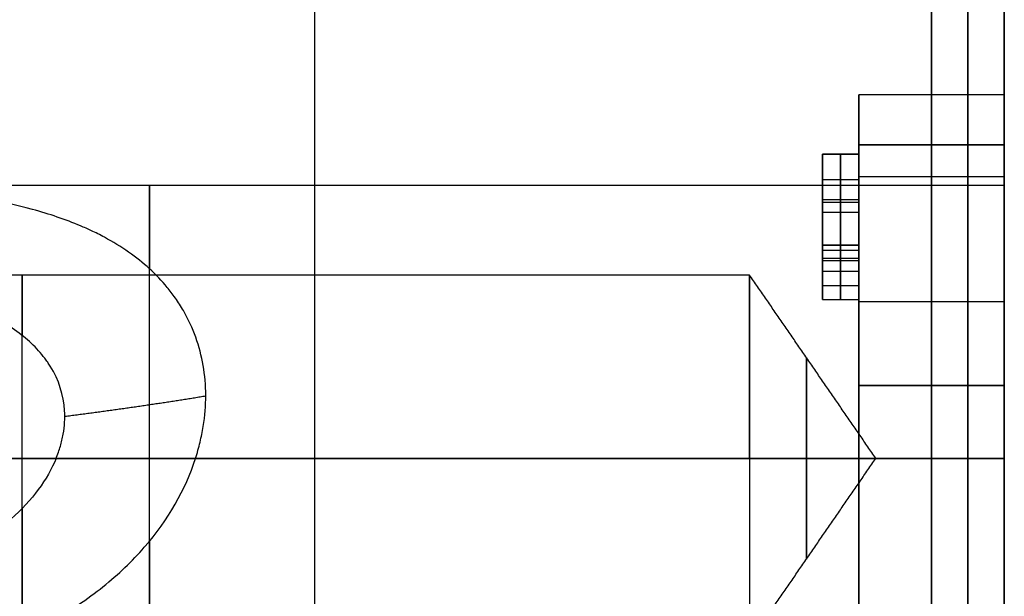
# Model space of a CAD drawing. Header units: millimetres. Extents: x -66 to 114, y 79 to 395.
# Tile 27 of 211: x 43.94 to 46.65, y 97.09 to 98.68. Entities that reach past the tile are written whole.
import ezdxf

# ---------------------------------------------------------------- set-up
doc = ezdxf.new("R2010")
doc.units = ezdxf.units.MM
doc.layers.add('Layer 01', color=7, linetype='Continuous', true_color=0x000000)

# ---------------------------------------------------------------- blocks, each defined once
blk = doc.blocks.new('Block 03')
at = {"layer": 'Layer 01'}
for p, q in [((46.65, 99.2616, 13.2936), (46.65, 98.4595, 13.2936)), ((46.25, 98.4733, 13.65), (46.65, 98.4733, 13.65)), ((46.25, 98.2483, 13.65), (46.25, 98.4726, 13.65)), ((46.45, 98.3351, 12.531), (46.45, 97.4733, 12.0334)), ((46.45, 97.4733, 15.2666), (46.45, 98.3351, 14.769)), ((46.25, 98.3097, 14.4279), (46.15, 98.3097, 14.4279)), ((46.2, 98.0459, 14.78), (46.2, 98.3097, 14.4561)), ((46.2, 98.3097, 14.4561), (46.2, 98.3097, 14.3997)), ((46.2, 98.3097, 14.3997), (46.2, 98.0589, 14.3997)), ((46.65, 98.2233, 13.65), (43.287, 98.2233, 13.65)), ((46.15, 98.2495, 14.53), (46.15, 98.1806, 14.53)), ((46.2, 98.0589, 14.4561), (46.2, 98.2401, 14.4561)), ((46.2, 98.2401, 14.4561), (46.2, 98.0589, 14.6815)), ((46.65, 98.2462, 13.7077), (46.65, 98.221, 13.7077)), ((46.15, 98.1843, 14.3997), (46.25, 98.1843, 14.3997)), ((46.15, 98.1778, 14.618), (46.25, 98.1778, 14.618)), ((46.15, 98.1495, 14.4561), (46.25, 98.1495, 14.4561)), ((46.15, 98.1495, 14.5688), (46.25, 98.1495, 14.5688)), ((46.25, 98.0589, 14.5688), (46.25, 98.1495, 14.5688)), ((46.25, 98.1495, 14.5688), (46.25, 98.1495, 14.4561)), ((46.15, 98.1097, 14.7017), (46.15, 98.1097, 14.6183)), ((46.15, 98.1097, 14.4561), (46.15, 98.1097, 14.3997)), ((46.15, 98.0589, 14.3398), (46.25, 98.0589, 14.3398)), ((46.15, 98.0589, 14.53), (46.15, 97.9879, 14.53)), ((46.15, 98.0589, 14.5688), (46.25, 98.0589, 14.5688)), ((46.2, 98.0589, 14.3997), (46.2, 98.0589, 14.28)), ((46.2, 98.0589, 14.28), (46.2, 97.9879, 14.28)), ((46.2, 98.0589, 14.6815), (46.2, 98.0589, 14.4561)), ((46.2, 97.9879, 14.78), (46.2, 98.0459, 14.78)), ((46.15, 98.0234, 14.28), (46.25, 98.0234, 14.28)), ((46.15, 98.0169, 14.78), (46.25, 98.0169, 14.78)), ((46.15, 97.9879, 14.3398), (46.25, 97.9879, 14.3398)), ((46.15, 97.9879, 14.618), (46.25, 97.9879, 14.618)), ((46.2, 97.9879, 14.28), (46.2, 97.9879, 14.3997)), ((46.2, 97.9879, 14.3997), (46.2, 97.9097, 14.3997)), ((46.2, 97.9097, 14.4561), (46.2, 97.9879, 14.4561)), ((46.2, 97.9879, 14.4561), (46.2, 97.9879, 14.78)), ((45.95, 97.9769, 13.65), (43.084, 97.9769, 13.65)), ((46.15, 97.9488, 14.3997), (46.25, 97.9488, 14.3997)), ((46.15, 97.9488, 14.4561), (46.25, 97.9488, 14.4561)), ((46.15, 97.9097, 14.4279), (46.25, 97.9097, 14.4279)), ((46.2, 97.9097, 14.3997), (46.2, 97.9097, 14.4561)), ((46.25, 97.9042, 12.2822), (46.65, 97.9042, 12.2822)), ((46.25, 97.9042, 15.0178), (46.65, 97.9042, 15.0178)), ((46.65, 97.6733, 14.7172), (46.25, 97.6733, 14.7172)), ((46.45, 97.6733, 15.0356), (46.45, 96.4233, 14.314)), ((46.45, 97.6733, 15.0356), (46.45, 97.6733, 14.3987)), ((45.95, 97.4733, 14.1535), (41.95, 97.4733, 14.1535)), ((45.95, 97.4733, 13.1465), (44.0436, 97.4733, 13.1465)), ((46.65, 97.4733, 12.9), (44.4268, 97.4733, 12.9)), ((46.2968, 97.4733, 13.65), (45.95, 97.4733, 14.1535)), ((46.2968, 97.4733, 13.65), (45.95, 97.4733, 13.1465)), ((46.65, 97.4733, 12.6274), (46.25, 97.4733, 12.6274)), ((46.45, 97.4733, 15.2666), (46.45, 96.2733, 14.5738)), ((46.45, 96.2733, 12.7262), (46.45, 97.4733, 12.0334)), ((46.45, 97.4733, 12.875), (46.45, 97.4733, 12.3798)), ((46.45, 96.4233, 12.986), (46.45, 97.4733, 12.3798)), ((46.65, 97.3358, 14.8408), (46.65, 97.3358, 14.3872)), ((46.65, 97.3358, 12.9129), (46.65, 97.3358, 12.4592))]:
    blk.add_line(p, q, dxfattribs=at)
at = {"layer": 'Layer 01', "extrusion": (1, -5.46571e-16, 2.7939e-15)}
blk.add_arc((93.8733, 13.65, 46.45), 6.5, 180, 0, dxfattribs=at)
at = {"layer": 'Layer 01', "extrusion": (-1, -5.46571e-16, -2.7939e-15)}
blk.add_arc((-93.8733, 13.65, -46.45), 6.5, 0, 180, dxfattribs=at)
at = {"layer": 'Layer 01', "extrusion": (1, 2.7572e-30, 2.7939e-15)}
blk.add_arc((93.8733, 13.65, 46.45), 5.4, 360, 180, dxfattribs=at)
at = {"layer": 'Layer 01', "extrusion": (1, 1.89915e-16, 1.14455e-15)}
blk.add_arc((93.8733, 13.65, 46.45), 5.4, 246.6125, 360, dxfattribs=at)
at = {"layer": 'Layer 01', "extrusion": (1, 0, 0)}
blk.add_arc((93.8733, 13.65, 46.55), 5.4, 0, 180, dxfattribs=at)
at = {"layer": 'Layer 01', "extrusion": (1, 0, 3.55271e-15)}
for centre, radius, start, end in [((93.8733, 13.65, 46.55), 5.4, 246.6125, 360), ((93.8733, 13.65, 46.45), 4.6, 345.9208, 14.0792)]:
    blk.add_arc(centre, radius, start, end, dxfattribs=at)
at = {"layer": 'Layer 01', "extrusion": (-1, -1.31582e-15, -2.7939e-15)}
blk.add_arc((-93.8733, 13.65, -46.65), 5.4, 360, 180, dxfattribs=at)
at = {"layer": 'Layer 01', "extrusion": (-1, -7.66907e-16, -4.56718e-15)}
blk.add_arc((-93.8733, 13.65, -46.65), 5.4, 180, 293.3875, dxfattribs=at)
at = {"layer": 'Layer 01', "extrusion": (-1, 1.00215e-14, -6.34974e-15)}
blk.add_arc((-93.8733, 13.65, -46.65), 4.6, 165.9208, 194.0792, dxfattribs=at)
at = {"layer": 'Layer 01', "extrusion": (-1, 0, 0)}
for centre, radius, start, end in [((-97.4733, 13.65, -44.3), 0.75, 90, 225.9788), ((-97.4733, 13.65, -43.95), 0.5035, 90, 227.8432), ((-97.4733, 13.65, -43.95), 0.5035, 285.8602, 90), ((-97.4733, 13.65, -44.3), 0.75, 287.695, 90)]:
    blk.add_arc(centre, radius, start, end, dxfattribs=at)
at = {"layer": 'Layer 01', "extrusion": (-1, 0, -3.55271e-15)}
for start, end in [(180, 270), (104.9552, 180)]:
    blk.add_arc((-97.4733, 13.65, -46.45), 0.775, start, end, dxfattribs=at)
at = {"layer": 'Layer 01', "extrusion": (-1, 1.41111e-14, -3.34464e-23)}
blk.add_arc((-97.4733, 13.65, -45.95), 0.5035, 90, 180, dxfattribs=at)
at = {"layer": 'Layer 01', "extrusion": (-1, -3.97965e-28, -1.41111e-14)}
blk.add_arc((-97.4733, 13.65, -45.95), 0.5035, 180, 270, dxfattribs=at)
at = {"layer": 'Layer 01', "extrusion": (-1, 0, -4.65557e-15)}
for start, end in [(0, 180), (180, 0)]:
    blk.add_arc((-97.4733, 13.65, -46.106), 0.277, start, end, dxfattribs=at)
at = {"layer": 'Layer 01', "extrusion": (1, 1.41111e-14, 3.21098e-23)}
blk.add_arc((97.4733, 13.65, 45.95), 0.5035, 90, 180, dxfattribs=at)
at = {"layer": 'Layer 01', "extrusion": (-1, -1.41111e-14, 3.21098e-23)}
blk.add_arc((-97.4733, 13.65, -45.95), 0.5035, 270, 0, dxfattribs=at)
at = {"layer": 'Layer 01'}
for points, degree in [([(46.25, 98.3351, 12.531), (46.25, 98.5185, 13.2619), (46.25, 98.5185, 14.0381), (46.25, 98.3351, 14.769)], 3), ([(46.25, 98.3351, 12.531), (46.25, 97.9042, 12.2822), (46.25, 97.4733, 12.0334)], 2), ([(46.65, 98.3351, 12.531), (46.45, 98.3351, 12.531), (46.25, 98.3351, 12.531)], 2), ([(46.25, 98.3351, 14.769), (46.45, 98.3351, 14.769), (46.65, 98.3351, 14.769)], 2), ([(46.25, 97.4733, 15.2666), (46.25, 97.9042, 15.0178), (46.25, 98.3351, 14.769)], 2), ([(46.65, 98.3351, 12.531), (46.65, 97.9042, 12.2822), (46.65, 97.4733, 12.0334)], 2), ([(46.65, 97.4733, 15.2666), (46.65, 97.9042, 15.0178), (46.65, 98.3351, 14.769)], 2), ([(46.15, 98.0459, 14.78), (46.15, 98.1778, 14.618), (46.15, 98.3097, 14.4561)], 2), ([(46.15, 98.3097, 14.4561), (46.2, 98.3097, 14.4561), (46.25, 98.3097, 14.4561)], 2), ([(46.15, 98.3097, 14.4561), (46.15, 98.3097, 14.4279), (46.15, 98.3097, 14.3997)], 2), ([(46.15, 98.3097, 14.3997), (46.2, 98.3097, 14.3997), (46.25, 98.3097, 14.3997)], 2), ([(46.15, 98.3097, 14.3997), (46.15, 98.1843, 14.3997), (46.15, 98.0589, 14.3997)], 2), ([(46.25, 98.0589, 14.3997), (46.25, 98.1843, 14.3997), (46.25, 98.3097, 14.3997)], 2), ([(46.25, 98.3097, 14.3997), (46.25, 98.3097, 14.4279), (46.25, 98.3097, 14.4561)], 2), ([(46.25, 98.3097, 14.4561), (46.25, 98.1778, 14.618), (46.25, 98.0459, 14.78)], 2), ([(46.15, 98.2401, 14.4561), (46.15, 98.1495, 14.4561), (46.15, 98.0589, 14.4561)], 2), ([(46.15, 98.2401, 14.4561), (46.2, 98.2401, 14.4561), (46.25, 98.2401, 14.4561)], 2), ([(46.15, 98.0589, 14.6815), (46.15, 98.1495, 14.5688), (46.15, 98.2401, 14.4561)], 2), ([(46.25, 98.2483, 13.65), (46.45, 98.2483, 13.65), (46.65, 98.2483, 13.65)], 2), ([(46.25, 98.2401, 14.4561), (46.25, 98.1495, 14.4561), (46.25, 98.0589, 14.4561)], 2), ([(46.25, 98.0589, 14.6815), (46.25, 98.1495, 14.5688), (46.25, 98.2401, 14.4561)], 2), ([(46.15, 98.0589, 14.3997), (46.15, 98.0589, 14.3398), (46.15, 98.0589, 14.28)], 2), ([(46.25, 98.0589, 14.3997), (46.2, 98.0589, 14.3997), (46.15, 98.0589, 14.3997)], 2), ([(46.15, 98.0589, 14.28), (46.2, 98.0589, 14.28), (46.25, 98.0589, 14.28)], 2), ([(46.15, 98.0589, 14.28), (46.15, 98.0234, 14.28), (46.15, 97.9879, 14.28)], 2), ([(46.15, 98.0589, 14.4561), (46.15, 98.0589, 14.5688), (46.15, 98.0589, 14.6815)], 2), ([(46.25, 98.0589, 14.4561), (46.2, 98.0589, 14.4561), (46.15, 98.0589, 14.4561)], 2), ([(46.15, 98.0589, 14.6815), (46.2, 98.0589, 14.6815), (46.25, 98.0589, 14.6815)], 2), ([(46.15, 97.9879, 14.78), (46.15, 98.0169, 14.78), (46.15, 98.0459, 14.78)], 2), ([(46.15, 98.0459, 14.78), (46.2, 98.0459, 14.78), (46.25, 98.0459, 14.78)], 2), ([(46.25, 97.9879, 14.28), (46.25, 98.0234, 14.28), (46.25, 98.0589, 14.28)], 2), ([(46.25, 98.0589, 14.28), (46.25, 98.0589, 14.3398), (46.25, 98.0589, 14.3997)], 2), ([(46.25, 98.0589, 14.4561), (46.25, 98.0589, 14.5688), (46.25, 98.0589, 14.6815)], 2), ([(46.25, 98.0459, 14.78), (46.25, 98.0169, 14.78), (46.25, 97.9879, 14.78)], 2), ([(46.15, 97.9879, 14.28), (46.2, 97.9879, 14.28), (46.25, 97.9879, 14.28)], 2), ([(46.15, 97.9879, 14.28), (46.15, 97.9879, 14.3398), (46.15, 97.9879, 14.3997)], 2), ([(46.15, 97.9879, 14.3997), (46.2, 97.9879, 14.3997), (46.25, 97.9879, 14.3997)], 2), ([(46.15, 97.9879, 14.3997), (46.15, 97.9488, 14.3997), (46.15, 97.9097, 14.3997)], 2), ([(46.15, 97.9097, 14.4561), (46.15, 97.9488, 14.4561), (46.15, 97.9879, 14.4561)], 2), ([(46.15, 97.9879, 14.4561), (46.2, 97.9879, 14.4561), (46.25, 97.9879, 14.4561)], 2), ([(46.15, 97.9879, 14.4561), (46.15, 97.9879, 14.618), (46.15, 97.9879, 14.78)], 2), ([(46.15, 97.9879, 14.78), (46.2, 97.9879, 14.78), (46.25, 97.9879, 14.78)], 2), ([(46.25, 97.9879, 14.78), (46.25, 97.9879, 14.618), (46.25, 97.9879, 14.4561)], 2), ([(46.25, 97.9879, 14.4561), (46.25, 97.9488, 14.4561), (46.25, 97.9097, 14.4561)], 2), ([(46.25, 97.9097, 14.3997), (46.25, 97.9488, 14.3997), (46.25, 97.9879, 14.3997)], 2), ([(46.25, 97.9879, 14.3997), (46.25, 97.9879, 14.3398), (46.25, 97.9879, 14.28)], 2), ([(46.2968, 97.4733, 13.65), (46.1234, 97.7251, 13.65), (45.95, 97.9769, 13.65)], 2), ([(46.15, 97.9097, 14.3997), (46.2, 97.9097, 14.3997), (46.25, 97.9097, 14.3997)], 2), ([(46.15, 97.9097, 14.3997), (46.15, 97.9097, 14.4279), (46.15, 97.9097, 14.4561)], 2), ([(46.15, 97.9097, 14.4561), (46.2, 97.9097, 14.4561), (46.25, 97.9097, 14.4561)], 2), ([(46.25, 97.9097, 14.4561), (46.25, 97.9097, 14.4279), (46.25, 97.9097, 14.3997)], 2), ([(46.25, 97.6733, 14.3987), (46.25, 97.6733, 14.7172), (46.25, 97.6733, 15.0356)], 2), ([(46.25, 97.6733, 14.3987), (46.45, 97.6733, 14.3987), (46.65, 97.6733, 14.3987)], 2), ([(46.25, 97.6733, 15.0356), (46.25, 97.0483, 14.6748), (46.25, 96.4233, 14.314)], 2), ([(46.65, 97.6733, 15.0356), (46.45, 97.6733, 15.0356), (46.25, 97.6733, 15.0356)], 2), ([(46.65, 96.4233, 14.314), (46.65, 97.0483, 14.6748), (46.65, 97.6733, 15.0356)], 2), ([(46.65, 97.6733, 14.3987), (46.65, 97.6733, 14.7172), (46.65, 97.6733, 15.0356)], 2), ([(46.65, 97.4733, 14.4), (44.3, 97.4733, 14.4), (41.95, 97.4733, 14.4)], 2), ([(41.95, 97.4733, 14.1536), (43.95, 97.4733, 14.1536), (45.95, 97.4733, 14.1535)], 2), ([(45.95, 97.4733, 13.1465), (44.9968, 97.4733, 13.1464), (44.0436, 97.4732, 13.1463)], 2), ([(44.4268, 97.4733, 12.9002), (45.5384, 97.4733, 12.9001), (46.65, 97.4733, 12.9)], 2), ([(45.95, 96.9698, 13.65), (46.1234, 97.2216, 13.65), (46.2968, 97.4733, 13.65)], 2), ([(46.65, 97.4733, 12.875), (46.45, 97.4733, 12.875), (46.25, 97.4733, 12.875)], 2), ([(46.25, 97.4733, 12.0334), (46.45, 97.4733, 12.0334), (46.65, 97.4733, 12.0334)], 2), ([(46.65, 97.4733, 15.2666), (46.45, 97.4733, 15.2666), (46.25, 97.4733, 15.2666)], 2), ([(46.25, 97.4733, 15.2666), (46.25, 96.8733, 14.9202), (46.25, 96.2733, 14.5738)], 2), ([(46.25, 96.2733, 12.7262), (46.25, 96.8733, 12.3798), (46.25, 97.4733, 12.0334)], 2), ([(46.25, 97.4733, 12.3798), (46.25, 97.4733, 12.6274), (46.25, 97.4733, 12.875)], 2), ([(46.25, 97.4733, 12.3798), (46.45, 97.4733, 12.3798), (46.65, 97.4733, 12.3798)], 2), ([(46.25, 96.4233, 12.986), (46.25, 96.9483, 12.6829), (46.25, 97.4733, 12.3798)], 2), ([(46.65, 96.2733, 14.5738), (46.65, 96.8733, 14.9202), (46.65, 97.4733, 15.2666)], 2), ([(46.65, 97.4733, 12.0334), (46.65, 96.8733, 12.3798), (46.65, 96.2733, 12.7262)], 2), ([(46.65, 97.4733, 12.3798), (46.65, 97.4733, 12.6274), (46.65, 97.4733, 12.875)], 2), ([(46.65, 97.4733, 12.3798), (46.65, 96.9483, 12.6829), (46.65, 96.4233, 12.986)], 2)]:
    blk.add_open_spline(points, degree=degree, dxfattribs=at)
for points, knots in [([(44.4268, 97.4733, 12.9002), (44.4288, 97.4794, 12.9), (44.4314, 97.4881, 12.9001), (44.4355, 97.5028, 12.9005), (44.4413, 97.5248, 12.9015), (44.4457, 97.5466, 12.9034), (44.4528, 97.59, 12.9086), (44.455, 97.6186, 12.9137), (44.4547, 97.7021, 12.9335), (44.4455, 97.7558, 12.9529), (44.4183, 97.8314, 12.9904), (44.4069, 97.8558, 13.0043), (44.3866, 97.891, 13.0269), (44.3792, 97.9025, 13.0348), (44.3634, 97.925, 13.0511), (44.3561, 97.9344, 13.0584), (44.3193, 97.9791, 13.0943), (44.2839, 98.0115, 13.1257), (44.222, 98.0547, 13.1757), (44.1999, 98.0682, 13.1928), (44.1646, 98.0872, 13.219), (44.1506, 98.0942, 13.2291), (44.1308, 98.1035, 13.2432), (44.0805, 98.126, 13.2785), (44.0255, 98.1447, 13.3142), (43.8846, 98.183, 13.3994), (43.7788, 98.1996, 13.4554), (43.6463, 98.2111, 13.5148), (43.6314, 98.2122, 13.5213), (43.6012, 98.2144, 13.5343), (43.584, 98.2155, 13.5416), (43.5449, 98.2177, 13.5577), (43.4661, 98.2214, 13.5892), (43.3848, 98.2229, 13.6182), (43.2191, 98.2239, 13.6726), (43.1045, 98.2219, 13.704), (42.8666, 98.2162, 13.7568), (42.7541, 98.2128, 13.7763), (42.5216, 98.207, 13.8062), (42.4044, 98.2047, 13.8161), (42.2863, 98.2036, 13.8209)], [0, 0, 0, 0, 0.022125, 0.022125, 0.04425, 0.0885, 0.0885, 0.177, 0.177, 0.354, 0.354, 0.4425, 0.4425, 0.48675, 0.48675, 0.531, 0.531, 0.707999, 0.707999, 0.796499, 0.796499, 0.840749, 0.840749, 0.884999, 1.061999, 1.061999, 1.415999, 1.415999, 1.460249, 1.460249, 1.504499, 1.504499, 1.592999, 1.769998, 1.769998, 2.123998, 2.123998, 2.477998, 2.477998, 2.831998, 2.831998, 2.831998, 2.831998]), ([(46.25, 97.4733, 12.875), (46.25, 97.5225, 12.875), (46.25, 97.5951, 12.8818), (46.25, 97.6658, 12.8988), (46.25, 97.7125, 12.9124), (46.25, 97.7338, 12.9196), (46.25, 97.8578, 12.9686), (46.25, 97.9459, 13.0266), (46.25, 98.0591, 13.1397), (46.25, 98.1089, 13.2008), (46.25, 98.1487, 13.2688), (46.25, 98.173, 13.3156), (46.25, 98.1848, 13.3419), (46.25, 98.2302, 13.4562), (46.25, 98.2483, 13.5513), (46.25, 98.2483, 13.65)], [0, 0, 0, 0, 0.152803, 0.229205, 0.229205, 0.305607, 0.305607, 0.611213, 0.611213, 0.764016, 0.840418, 0.840418, 0.91682, 0.91682, 1.222426, 1.222426, 1.222426, 1.222426]), ([(46.25, 98.2483, 13.65), (46.25, 98.2483, 13.6914), (46.25, 98.2451, 13.7323), (46.25, 98.2321, 13.8132), (46.25, 98.223, 13.8511), (46.25, 98.1821, 13.9757), (46.25, 98.1412, 14.0527), (46.25, 98.0614, 14.1567), (46.25, 98.0177, 14.2048), (46.25, 97.9682, 14.2469), (46.25, 97.9339, 14.2737), (46.25, 97.915, 14.2871), (46.25, 97.8284, 14.3439), (46.25, 97.7537, 14.3773), (46.25, 97.6733, 14.3987)], [0, 0, 0, 0, 0.127247, 0.127247, 0.254495, 0.254495, 0.50899, 0.50899, 0.636237, 0.699861, 0.699861, 0.763485, 0.763485, 1.01798, 1.01798, 1.01798, 1.01798]), ([(46.65, 97.6733, 14.3987), (46.65, 97.7135, 14.388), (46.65, 97.7717, 14.3674), (46.65, 97.8267, 14.3401), (46.65, 97.8627, 14.3204), (46.65, 97.8793, 14.3106), (46.65, 97.9714, 14.2502), (46.65, 98.0344, 14.1919), (46.65, 98.1148, 14.0871), (46.65, 98.1383, 14.0505), (46.65, 98.1788, 13.974), (46.65, 98.1964, 13.9321), (46.65, 98.2353, 13.8137), (46.65, 98.2483, 13.7328), (46.65, 98.2483, 13.65)], [0, 0, 0, 0, 0.127247, 0.190871, 0.190871, 0.254495, 0.254495, 0.50899, 0.50899, 0.636237, 0.636237, 0.763485, 0.763485, 1.017979, 1.017979, 1.017979, 1.017979]), ([(46.65, 98.2483, 13.65), (46.65, 98.2483, 13.6006), (46.65, 98.2415, 13.528), (46.65, 98.2245, 13.4573), (46.65, 98.2109, 13.4107), (46.65, 98.2038, 13.3897), (46.65, 98.1543, 13.2649), (46.65, 98.0973, 13.1779), (46.65, 97.9834, 13.0641), (46.65, 97.922, 13.014), (46.65, 97.8542, 12.9743), (46.65, 97.8075, 12.9502), (46.65, 97.7816, 12.9385), (46.65, 97.6668, 12.8931), (46.65, 97.5717, 12.875), (46.65, 97.4733, 12.875)], [0, 0, 0, 0, 0.152805, 0.229208, 0.229208, 0.305611, 0.305611, 0.611222, 0.611222, 0.764027, 0.84043, 0.84043, 0.916833, 0.916833, 1.222444, 1.222444, 1.222444, 1.222444]), ([(46.65, 98.2036, 13.8209), (46.65, 98.2292, 13.7113), (46.65, 98.2298, 13.5959), (46.65, 98.1806, 13.3763), (46.65, 98.1309, 13.2722), (46.65, 97.9911, 13.0958), (46.65, 97.901, 13.0237), (46.65, 97.6983, 12.9258), (46.65, 97.5859, 12.9), (46.65, 97.4733, 12.9)], [-1.361856, -1.361856, -1.361856, -1.361856, -1.021392, -1.021392, -0.680928, -0.680928, -0.340464, -0.340464, 0, 0, 0, 0]), ([(46.65, 97.4733, 14.4), (46.65, 97.6409, 14.4), (46.65, 97.808, 14.3418), (46.65, 98.0707, 14.1335), (46.65, 98.1654, 13.9841), (46.65, 98.2036, 13.8209)], [-1.024265, -1.024265, -1.024265, -1.024265, -0.512132, -0.512132, 0, 0, 0, 0]), ([(44.0436, 97.4732, 13.1463), (44.0451, 97.4774, 13.1465), (44.0478, 97.4844, 13.1466), (44.0518, 97.4955, 13.1469), (44.0571, 97.5121, 13.1477), (44.0611, 97.5287, 13.1494), (44.0669, 97.5616, 13.1538), (44.0682, 97.5833, 13.1581), (44.0643, 97.6473, 13.1754), (44.0511, 97.6882, 13.1925), (44.0246, 97.731, 13.2173), (44.0228, 97.7337, 13.219), (44.0178, 97.741, 13.2235), (44.0099, 97.7519, 13.2304), (43.9897, 97.7764, 13.2473), (43.9689, 97.7961, 13.2632), (43.9227, 97.8334, 13.2964), (43.8858, 97.8556, 13.3207), (43.8374, 97.8773, 13.3494), (43.835, 97.8784, 13.3508), (43.8271, 97.8817, 13.3554), (43.8152, 97.8867, 13.3624), (43.7866, 97.8978, 13.3787), (43.7607, 97.9064, 13.3928), (43.7071, 97.9224, 13.4211), (43.6689, 97.9315, 13.4401), (43.5469, 97.9547, 13.4966), (43.4557, 97.9645, 13.5337), (43.3483, 97.9706, 13.5709), (43.3444, 97.9708, 13.5723), (43.3341, 97.9714, 13.5758), (43.3186, 97.9721, 13.581), (43.2822, 97.9737, 13.5931), (43.2506, 97.9747, 13.603), (43.1868, 97.9763, 13.6223), (43.1436, 97.9768, 13.6345), (43.0115, 97.977, 13.6689), (42.9205, 97.9757, 13.6889), (42.803, 97.9733, 13.7101), (42.782, 97.9728, 13.7136), (42.7375, 97.9719, 13.7209), (42.7151, 97.9714, 13.7243), (42.6481, 97.9699, 13.7339), (42.6032, 97.9689, 13.7396), (42.4682, 97.9661, 13.7543), (42.3775, 97.9645, 13.761), (42.2863, 97.9636, 13.7647)], [-2.190262, -2.190262, -2.190262, -2.190262, -2.17315, -2.17315, -2.156039, -2.121816, -2.121816, -2.05337, -2.05337, -1.916479, -1.916479, -1.899368, -1.899368, -1.882256, -1.848033, -1.779588, -1.779588, -1.642696, -1.642696, -1.625585, -1.625585, -1.608473, -1.574251, -1.505805, -1.505805, -1.368914, -1.368914, -1.095131, -1.095131, -1.078019, -1.078019, -1.060908, -1.026685, -0.958239, -0.958239, -0.821348, -0.821348, -0.547565, -0.547565, -0.47912, -0.47912, -0.410674, -0.410674, -0.273783, -0.273783, 0, 0, 0, 0]), ([(42.2863, 96.7431, 13.4791), (42.4922, 96.745, 13.4707), (42.6952, 96.7503, 13.4469), (42.9456, 96.7663, 13.3996), (42.9988, 96.7702, 13.3887), (43.102, 96.7793, 13.3655), (43.1528, 96.7845, 13.3531), (43.3028, 96.8022, 13.3139), (43.3996, 96.8171, 13.285), (43.5165, 96.841, 13.2466), (43.5397, 96.8461, 13.2388), (43.5856, 96.8567, 13.223), (43.6141, 96.8637, 13.213), (43.6906, 96.8841, 13.1855), (43.7394, 96.8989, 13.1671), (43.8795, 96.9478, 13.1127), (43.9643, 96.9862, 13.0771), (44.0502, 97.0363, 13.0404), (44.0596, 97.042, 13.0364), (44.0781, 97.0535, 13.0285), (44.0926, 97.0628, 13.0223), (44.1283, 97.0869, 13.0069), (44.1509, 97.1035, 12.9972), (44.215, 97.1548, 12.9699), (44.2529, 97.191, 12.954), (44.3522, 97.3048, 12.9148), (44.3992, 97.3876, 12.9), (44.4268, 97.4733, 12.9002)], [-2.482282, -2.482282, -2.482282, -2.482282, -1.861712, -1.861712, -1.706569, -1.706569, -1.551427, -1.551427, -1.241141, -1.241141, -1.16357, -1.16357, -1.085999, -1.085999, -0.930856, -0.930856, -0.620571, -0.620571, -0.581785, -0.581785, -0.542999, -0.542999, -0.465428, -0.465428, -0.310285, -0.310285, 0, 0, 0, 0]), ([(44.0436, 97.4732, 13.1463), (44.0194, 97.4151, 13.1465), (43.9781, 97.3586, 13.1566), (43.8903, 97.2809, 13.1839), (43.8567, 97.2561, 13.195), (43.7999, 97.221, 13.2141), (43.7698, 97.204, 13.2242), (43.732, 97.185, 13.2371), (43.7151, 97.1771, 13.2428), (43.7037, 97.1719, 13.2466), (43.6961, 97.1685, 13.2492), (43.6293, 97.1391, 13.2718), (43.5604, 97.1153, 13.2946), (43.4479, 97.0847, 13.3294), (43.4089, 97.0754, 13.3411), (43.3482, 97.0626, 13.3586), (43.3172, 97.0565, 13.3673), (43.2854, 97.0509, 13.376), (43.2641, 97.0472, 13.3817), (43.2518, 97.0452, 13.385), (42.9417, 96.9953, 13.4666), (42.623, 96.9863, 13.5215), (42.2863, 96.983, 13.5353)], [-1.955455, -1.955455, -1.955455, -1.955455, -1.711023, -1.711023, -1.588807, -1.588807, -1.527699, -1.497145, -1.481868, -1.481868, -1.466591, -1.466591, -1.222159, -1.222159, -1.099944, -1.099944, -1.038836, -1.008282, -1.008282, -0.977728, -0.977728, 0, 0, 0, 0]), ([(46.65, 96.7431, 13.4791), (46.65, 96.7174, 13.5887), (46.65, 96.7169, 13.7041), (46.65, 96.766, 13.9237), (46.65, 96.8157, 14.0278), (46.65, 96.9556, 14.2042), (46.65, 97.0457, 14.2763), (46.65, 97.2483, 14.3742), (46.65, 97.3608, 14.4), (46.65, 97.4733, 14.4)], [-1.361856, -1.361856, -1.361856, -1.361856, -1.021392, -1.021392, -0.680928, -0.680928, -0.340464, -0.340464, 0, 0, 0, 0]), ([(46.65, 97.4733, 12.9), (46.65, 97.3057, 12.9), (46.65, 97.1387, 12.9582), (46.65, 96.876, 13.1665), (46.65, 96.7813, 13.3159), (46.65, 96.7431, 13.4791)], [-1.024265, -1.024265, -1.024265, -1.024265, -0.512132, -0.512132, 0, 0, 0, 0])]:
    blk.add_open_spline(points, degree=3, knots=knots, dxfattribs=at)
blk.add_rational_spline([(44.4549, 97.6442, 12.9197), (44.3309, 97.6239, 13.0067), (44.2016, 97.6051, 13.0868), (44.0674, 97.5881, 13.1597)], [1.00025460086, 0.993858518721, 0.988574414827, 0.984402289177], degree=3, dxfattribs=at)
blk = doc.blocks.new('Block 01')
at = {"layer": 'Layer 01'}
blk.add_line((44.7536, 102.7733, 1.95), (44.7536, 84.9733, 1.95), dxfattribs=at)

msp = doc.modelspace()

# ---------------------------------------------------------------- block references
at = {"layer": 'Layer 01'}
for name in ['Block 01', 'Block 03']:
    msp.add_blockref(name, (0, 0), dxfattribs=at)

doc.saveas('drawing.dxf')
